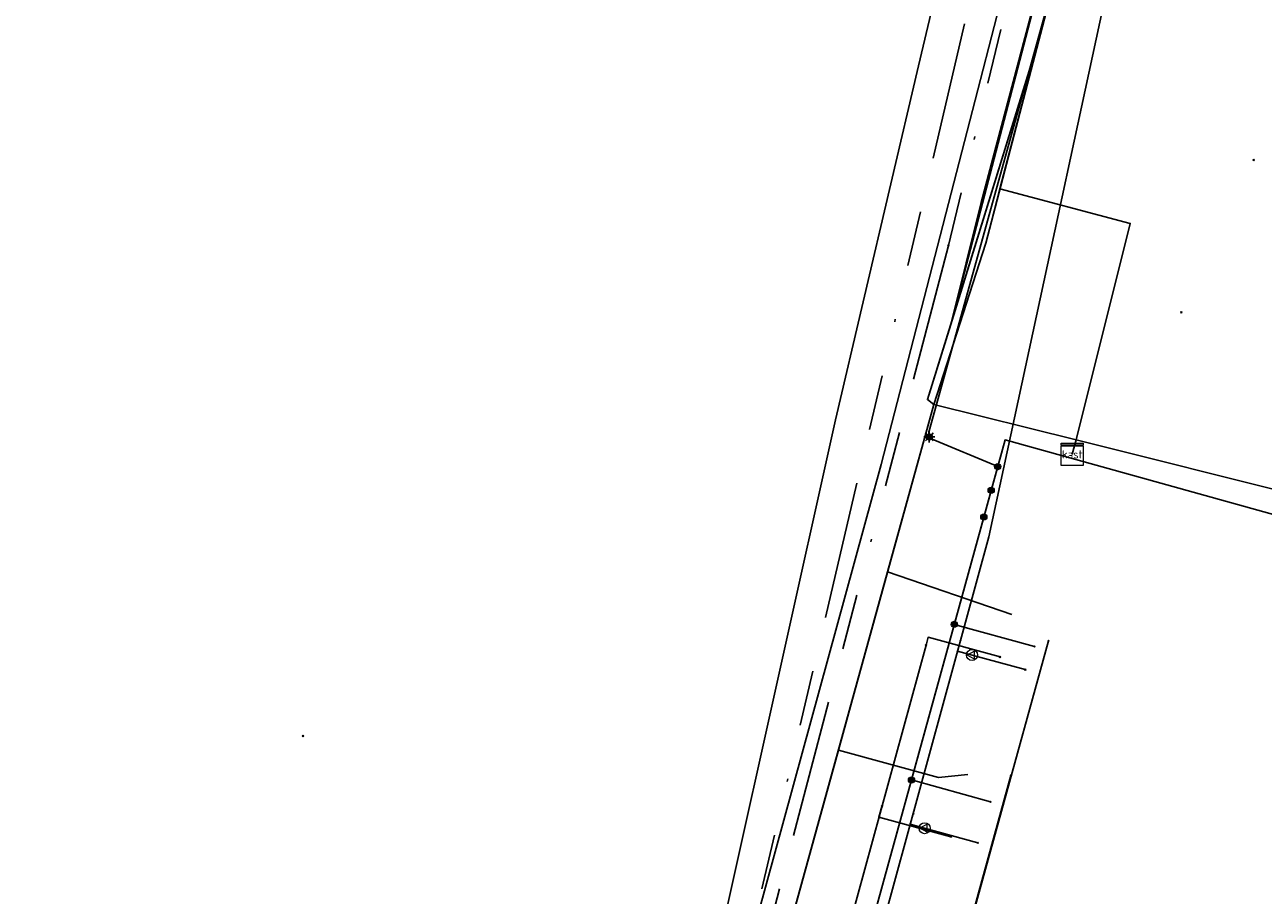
# Model space of a CAD drawing. Header units: metres. Extents: x 253430 to 254090, y 592748 to 593165.
# Tile 40 of 146: x 253645 to 253690, y 593015 to 593046. Entities that reach past the tile are written whole.
import ezdxf
from ezdxf.enums import TextEntityAlignment as Align
from ezdxf.lldxf.tags import DXFTag

# ---------------------------------------------------------------- set-up
doc = ezdxf.new("R2010")
doc.units = ezdxf.units.M
doc.linetypes.add('RI-OVERIG-SO', pattern=[17, 5, -2, 2, -2, 0, -2, 2, -2])
for name, color, linetype in [('B-WE-IE-MEUBILAIR-S', 7, 'Continuous'), ('B-WE-KL-DATA-G', 90, 'KL-DATA-SO'), ('B-WE-KL-DATA_DUCT-G', 90, 'Continuous'), ('B-WE-KL-DATA_HULPSTUK-S', 90, 'Continuous'), ('B-WE-KL-DATA_KABELBED-G', 90, 'Continuous'), ('B-WE-KL-DATA_MANTELBUIS-G', 90, 'Continuous'), ('B-WE-KL-ET_LS-G', 190, 'KL-LS-SO'), ('B-WE-KL-ET_LS_HULPSTUK-S', 190, 'Continuous'), ('B-WE-KL-ET_LS_KABELBED-G', 190, 'Continuous'), ('B-WE-KL-GAS_LD-G', 50, 'KL-GAS_LD-SO'), ('B-WE-KL-GAS_LD_HULPSTUK-S', 50, 'Continuous'), ('B-WE-KL-OVERIG-G', 8, 'Continuous'), ('B-WE-KL-WATER-G', 170, 'KL-WATER-SO'), ('B-WE-KL-WATER_HULPSTUK-S', 170, 'Continuous'), ('B-WE-RI-VRIJVERVAL-G', 210, 'RI-OVERIG-SO'), ('B-WE-RI-VRIJVERVAL_HULPSTUK-S', 210, 'Continuous')]:
    doc.layers.add(name, color=color, linetype=linetype)
doc.styles.add('NLCS-ISO', font='txt')
doc.styles.get("Standard").update_dxf_attribs({"font": 'simplex.shx'})
tags = doc.linetypes.add('KL-DATA-SO', pattern='A,4,-1,[101,NLCS.SHX,S=0.5,R=0,X=0,Y=0],-1,4,-1,["D",Standard,S=1,R=0,X=-0.25,Y=-0.5],-1.5', length=12.5).pattern_tags.tags
tags[18] = DXFTag(74, 10)
tags = doc.linetypes.add('KL-GAS_LD-SO', pattern='A,4,-1,[69,NLCS.SHX,S=0.5,R=0,X=0,Y=0],-1,4,-1,["L",Standard,S=1,R=0,X=0.25,Y=-0.5],-2', length=13).pattern_tags.tags
tags[18] = DXFTag(74, 10)
tags = doc.linetypes.add('KL-LS-SO', pattern='A,4,-1,[103,NLCS.SHX,S=0.75,R=0,X=0,Y=0],-1,4,-1,["L",Standard,S=1,R=0,X=0,Y=-0.5],-2', length=13).pattern_tags.tags
tags[18] = DXFTag(74, 10)
doc.linetypes.add('KL-WATER-SO', pattern='A,7,-0.5,[168,NLCS.SHX,S=0.75,R=0,X=0.75,Y=0],-2', length=9.5)

# ---------------------------------------------------------------- blocks, each defined once
blk = doc.blocks.new('SKL-WTB_HULP_OVERIG-SO')
at = {"color": 0, "linetype": 'ByBlock', "lineweight": 18}
for points in [[(-0.14, 0.14), (0.14, -0.14)], [(0.14, 0.14), (-0.14, -0.14)]]:
    blk.add_lwpolyline(points, dxfattribs=at)
at = {"color": 0, "linetype": 'ByBlock', "lineweight": 18, "style": 'NLCS-ISO', "flags": 1}
for tag, p in [('TYPE', (1.5, 0)), ('OMSCHRIJVING', (1.5, -3)), ('LABEL', (1.5, -1.5))]:
    blk.add_attdef(tag, p, '', height=1, dxfattribs=at)
blk = doc.blocks.new('SKL-WTB_HULP_KAST-SO')
at = {"color": 0, "linetype": 'ByBlock', "lineweight": 18}
for points in [[(-2, 2), (2, 2), (2, 1.68), (-2, 1.68)], [(-2, 1.52), (2, 1.52), (2, -2), (-2, -2)]]:
    blk.add_lwpolyline(points, close=True, dxfattribs=at)
at = {"color": 0, "linetype": 'ByBlock', "lineweight": 18, "style": 'NLCS-ISO'}
blk.add_text('kast', height=1.5, dxfattribs=at).set_placement((0, 0), align=Align.MIDDLE_CENTER)
at = {"color": 0, "linetype": 'ByBlock', "lineweight": 18, "style": 'NLCS-ISO', "flags": 1}
for tag, p in [('TYPE', (2.5, 0)), ('OMSCHRIJVING', (2.5, -3)), ('LABEL', (2.5, -1.5))]:
    blk.add_attdef(tag, p, '', height=1, dxfattribs=at)
blk = doc.blocks.new('SKL-WTB_HULP_VERLOOP-SO')
at = {"color": 0, "linetype": 'ByBlock', "lineweight": 18}
for points in [[(0.44, 0.72), (-0.88, 0)], [(0.44, -0.72), (-0.88, 0)], [(0.44, -0.72), (0.44, 0.72)]]:
    blk.add_lwpolyline(points, dxfattribs=at)
blk.add_circle((0, 0), 1, dxfattribs=at)
at = {"color": 0, "linetype": 'ByBlock', "lineweight": 18, "style": 'NLCS-ISO', "flags": 1}
for tag, p in [('TYPE', (1.5, 0)), ('OMSCHRIJVING', (1.5, -3)), ('LABEL', (1.5, -1.5))]:
    blk.add_attdef(tag, p, '', height=1, dxfattribs=at)
blk = doc.blocks.new('SKL-WTB_HULP_MOF-SO')
at = {"linetype": 'ByBlock', "lineweight": 18}
h = blk.add_hatch(color=0, dxfattribs=at)
h.dxf.hatch_style = 1
h.paths.add_polyline_path([(-0.5625, 0, 1), (0.5625, 0, 1)])
at = {"color": 0, "linetype": 'ByBlock', "lineweight": 18}
blk.add_circle((0, 0), 0.5625, dxfattribs=at)
at = {"color": 0, "linetype": 'ByBlock', "lineweight": 18, "style": 'NLCS-ISO', "flags": 1}
for tag, p in [('TYPE', (1.5, 0)), ('OMSCHRIJVING', (1.5, -3)), ('LABEL', (1.5, -1.5))]:
    blk.add_attdef(tag, p, '', height=1, dxfattribs=at)
blk = doc.blocks.new('SIE-MEUBILAIR_PAAL_LICHTMAST-SO')
for points in [[(-0.62, 0), (-1, 0)], [(-0.71, 0.71), (-0.44, 0.44)], [(0, 1), (0, 0.62)], [(0.44, 0.44), (0.71, 0.71)], [(1, 0), (0.62, 0)], [(-0.71, -0.71), (-0.44, -0.44)], [(0, -0.62), (0, -1)], [(0.44, -0.44), (0.71, -0.71)]]:
    blk.add_lwpolyline(points)
blk.add_circle((0, 0), 0.5)
blk = doc.blocks.new('SRI-HULP_OVERIG-SO')
at = {"color": 0, "linetype": 'ByBlock', "lineweight": 18}
for points in [[(-0.14, 0.14), (0.14, -0.14)], [(0.14, 0.14), (-0.14, -0.14)]]:
    blk.add_lwpolyline(points, dxfattribs=at)
at = {"color": 0, "linetype": 'ByBlock', "lineweight": 18, "style": 'NLCS-ISO', "flags": 1}
for tag, p in [('TYPE', (1.5, 0)), ('OMSCHRIJVING', (1.5, -3)), ('LABEL', (1.5, -1.5))]:
    blk.add_attdef(tag, p, '', height=1, dxfattribs=at)

msp = doc.modelspace()

# ---------------------------------------------------------------- linework, layer by layer
at = {"layer": 'B-WE-KL-DATA-G'}
for points in [[(253683.376, 593030.728), (253683.516, 593031.247), (253678.362, 593032.536), (253678.129, 593032.709), (253678.971, 593035.434), (253680.074, 593039.853), (253685.289, 593059.545), (253687.08, 593065.507), (253687.461, 593066.254), (253687.514, 593066.343), (253687.696, 593067.157), (253698.05, 593064.662), (253701.372, 593063.835), (253702.179, 593064.142), (253717.831, 593145.251), (253720.988, 593162.273), (253721.082, 593162.807)], [(253683.376, 593030.728), (253683.516, 593031.247), (253678.362, 593032.536), (253680.24, 593038.383), (253687.296, 593065.366), (253687.696, 593067.157), (253675.633, 593070.064), (253675.798, 593070.751)], [(253683.376, 593030.728), (253683.516, 593031.247), (253685.476, 593039.095), (253680.756, 593040.353), (253687.296, 593065.366), (253687.696, 593067.157)], [(253683.376, 593030.728), (253683.516, 593031.247), (253685.476, 593039.095), (253680.756, 593040.353), (253687.296, 593065.366), (253687.696, 593067.157), (253698.05, 593064.662)], [(253610.047, 593037.819), (253610.341, 593039.085), (253623.549, 593036.017), (253629.944, 593064.365), (253638.814, 593062.364), (253678.354, 593054.484), (253684.101, 593053.147), (253682.221, 593045.956), (253678.129, 593032.709), (253678.362, 593032.536), (253683.516, 593031.247), (253683.376, 593030.728)], [(253683.376, 593030.728), (253683.516, 593031.247), (253678.362, 593032.536), (253670.08, 593002.554), (253669.418, 593000.145), (253661.102, 592969.758), (253657.441, 592970.676), (253656.468, 592966.31), (253651.108, 592963.212), (253642.934, 592960.046), (253642.28, 592959.896), (253636.581, 592961.275), (253628.303, 592963.139), (253627.34, 592963.365), (253614.507, 592966.585), (253607.315, 592968.241), (253603.719, 592969.111), (253582.698, 592971.698), (253582.972, 592972.865), (253584.58, 592979.781), (253581.465, 592981.84), (253542.236, 592991.376)], [(253683.376, 593030.728), (253683.516, 593031.247), (253678.362, 593032.536), (253670.08, 593002.554), (253669.418, 593000.145), (253664.694, 592982.88), (253673.449, 592980.481), (253673.694, 592981.349)], [(253744.63, 592958.421), (253744.409, 592957.551), (253740.882, 592958.46), (253739.058, 592958.951), (253725.579, 592962.55), (253733.765, 592993.169), (253739.274, 593013.798), (253740.642, 593019.333), (253719.009, 593025.005), (253705.193, 593028.693), (253704.375, 593025.729), (253691.721, 593029.194), (253683.516, 593031.247), (253683.376, 593030.728)], [(253681.182, 593024.926), (253676.686, 593026.468), (253670.08, 593002.554), (253669.418, 593000.145), (253664.694, 592982.88), (253673.449, 592980.481), (253673.694, 592981.349)], [(253673.694, 592981.349), (253673.449, 592980.481), (253664.694, 592982.88), (253669.418, 593000.145), (253670.08, 593002.554), (253674.903, 593020.013), (253678.527, 593019.017), (253679.593, 593019.125)]]:
    msp.add_lwpolyline(points, dxfattribs=at)
at = {"layer": 'B-WE-KL-DATA_DUCT-G'}
for points in [[(253683.376, 593030.728), (253683.516, 593031.247), (253678.362, 593032.536), (253678.129, 593032.709), (253678.971, 593035.434), (253683.624, 593053.258), (253685.289, 593059.545), (253687.08, 593065.507), (253687.514, 593066.343), (253687.696, 593067.157), (253695.349, 593065.313), (253701.372, 593063.835), (253702.179, 593064.142), (253717.831, 593145.251), (253721.082, 593162.807)], [(253683.376, 593030.728), (253683.516, 593031.247), (253678.362, 593032.536), (253678.129, 593032.709), (253678.971, 593035.434), (253683.624, 593053.258), (253685.289, 593059.545), (253687.08, 593065.507), (253687.514, 593066.343), (253687.696, 593067.157), (253675.633, 593070.064), (253675.798, 593070.751)]]:
    msp.add_lwpolyline(points, dxfattribs=at)
at = {"layer": 'B-WE-KL-DATA_KABELBED-G'}
for points in [[(253685.95, 593066.217), (253684.053, 593059.818), (253676.45, 593030.365), (253668.135, 593000), (253665.5, 592990.373), (253664.775, 592987.726), (253664.017, 592985.132), (253659.723, 592970.444), (253657.088, 592969.088), (253657.071, 592969.08)], [(253678.971, 593035.434), (253683.624, 593053.258)], [(253682.221, 593045.956), (253684.101, 593053.147)], [(253678.971, 593035.434), (253682.221, 593045.956)], [(253680.756, 593040.353), (253682.221, 593045.956)], [(253678.362, 593032.536), (253680.24, 593038.383), (253680.756, 593040.353)], [(253680.756, 593040.353), (253685.476, 593039.095), (253683.516, 593031.247)], [(253678.362, 593032.536), (253678.129, 593032.709), (253678.971, 593035.434)], [(253678.362, 593032.536), (253676.686, 593026.468)], [(253683.516, 593031.247), (253678.362, 593032.536)], [(253683.516, 593031.247), (253683.376, 593030.728)], [(253683.516, 593031.247), (253691.721, 593029.194), (253704.375, 593025.729), (253705.193, 593028.693), (253740.642, 593019.333), (253738.577, 593011.189)], [(253676.686, 593026.468), (253674.903, 593020.013)], [(253676.686, 593026.468), (253681.182, 593024.926)], [(253671.761, 592985.003), (253672.229, 592986.701), (253673.514, 592991.357), (253682.512, 593023.972)], [(253674.903, 593020.013), (253673.307, 593014.237)], [(253674.903, 593020.013), (253678.527, 593019.017), (253679.593, 593019.125)], [(253671.769, 592985.022), (253673.514, 592991.357), (253681.153, 593019.091)]]:
    msp.add_lwpolyline(points, dxfattribs=at)
at = {"layer": 'B-WE-KL-DATA_MANTELBUIS-G'}
msp.add_lwpolyline([(253680.756, 593040.353), (253685.205, 593057.367)], dxfattribs=at)
at = {"layer": 'B-WE-KL-ET_LS-G'}
for points in [[(253678.194, 593031.359), (253678.174, 593031.547), (253678.184, 593031.585), (253683.065, 593049.152), (253683.103, 593049.307), (253683.123, 593049.465), (253683.114, 593049.625), (253683.078, 593049.78), (253683.016, 593049.926), (253682.928, 593050.06), (253682.818, 593050.177), (253682.692, 593050.272), (253682.546, 593050.332), (253678.507, 593051.276)], [(253680.673, 593030.281), (253678.304, 593031.277), (253678.194, 593031.359)], [(253703.673, 593025.366), (253691.483, 593028.324), (253680.94, 593031.251), (253670.912, 592994.811), (253670.411, 592993.177), (253669.196, 592988.572), (253667.395, 592982.031), (253664.305, 592970.739), (253662.321, 592961.198), (253666.643, 592960.004), (253675.531, 592957.715), (253678.298, 592956.942)], [(253704.808, 593025.091), (253691.483, 593028.324), (253680.94, 593031.251), (253680.437, 593029.42)], [(253680.437, 593029.42), (253680.171, 593028.455)], [(253680.171, 593028.455), (253670.912, 592994.811), (253670.411, 592993.177), (253670.018, 592993.28)], [(253679.101, 593024.565), (253682.006, 593023.763)], [(253677.549, 593018.928), (253680.413, 593018.137)]]:
    msp.add_lwpolyline(points, dxfattribs=at)
at = {"layer": 'B-WE-KL-ET_LS_KABELBED-G'}
for points in [[(253703.673, 593025.366), (253691.483, 593028.324), (253680.94, 593031.251), (253680.437, 593029.42)], [(253680.437, 593029.42), (253680.171, 593028.455)], [(253680.171, 593028.455), (253670.912, 592994.811), (253670.411, 592993.177)]]:
    msp.add_lwpolyline(points, dxfattribs=at)
at = {"layer": 'B-WE-KL-GAS_LD-G'}
for points in [[(253673.167, 593001.452), (253680.355, 593027.744), (253685.972, 593053.784)], [(253679.221, 593023.597), (253679.742, 593023.454)], [(253679.742, 593023.454), (253681.671, 593022.926)], [(253677.506, 593017.323), (253678.025, 593017.181)], [(253678.025, 593017.181), (253679.953, 593016.653)]]:
    msp.add_lwpolyline(points, dxfattribs=at)
at = {"layer": 'B-WE-KL-OVERIG-G'}
msp.add_lwpolyline([(253655.637, 592955.365), (253655.637, 592957.712), (253655.738, 592960.058), (253656.026, 592962.958), (253657.267, 592967.068), (253665.276, 592994.84), (253670.816, 593014.051), (253674.8, 593031.981), (253677.801, 593044.808), (253679.552, 593052.201), (253681.147, 593059.629), (253681.707, 593061.329), (253682.366, 593062.675), (253682.997, 593063.544)], dxfattribs=at)
at = {"layer": 'B-WE-KL-WATER-G'}
for points in [[(253672.107, 592981.44), (253668.353, 592988.304), (253678.076, 593023.807)], [(253678.076, 593023.807), (253678.152, 593024.097), (253680.76, 593023.386)], [(253676.478, 593017.972), (253676.372, 593017.586), (253678.977, 593016.873)]]:
    msp.add_lwpolyline(points, dxfattribs=at)
at = {"layer": 'B-WE-RI-VRIJVERVAL-G'}
for points in [[(253683.37, 593062.98), (253671.82, 593013.66)], [(253682.43, 593052.93), (253678.89, 593038.29)], [(253678.89, 593038.29), (253669.83, 593003.78)]]:
    msp.add_lwpolyline(points, dxfattribs=at)

# ---------------------------------------------------------------- block references
at = {"layer": 'B-WE-IE-MEUBILAIR-S', "xscale": 0.2, "yscale": 0.2, "zscale": 0.2}
msp.add_blockref('SIE-MEUBILAIR_PAAL_LICHTMAST-SO', (253678.194, 593031.359), dxfattribs=at)
at = {"layer": 'B-WE-KL-DATA_HULPSTUK-S', "xscale": 0.2, "yscale": 0.2, "zscale": 0.2}
for name, p in [('SKL-WTB_HULP_KAST-SO', (253683.376, 593030.728)), ('SKL-WTB_HULP_OVERIG-SO', (253682.512, 593023.972)), ('SKL-WTB_HULP_OVERIG-SO', (253681.153, 593019.091))]:
    msp.add_blockref(name, p, dxfattribs=at)
at = {"layer": 'B-WE-KL-ET_LS_HULPSTUK-S', "xscale": 0.2, "yscale": 0.2, "zscale": 0.2}
for name, p in [('SKL-WTB_HULP_MOF-SO', (253678.194, 593031.359)), ('SKL-WTB_HULP_MOF-SO', (253680.673, 593030.281)), ('SKL-WTB_HULP_MOF-SO', (253680.437, 593029.42)), ('SKL-WTB_HULP_MOF-SO', (253680.171, 593028.455)), ('SKL-WTB_HULP_MOF-SO', (253679.101, 593024.565)), ('SKL-WTB_HULP_OVERIG-SO', (253682.006, 593023.763)), ('SKL-WTB_HULP_MOF-SO', (253677.549, 593018.928)), ('SKL-WTB_HULP_OVERIG-SO', (253680.413, 593018.137))]:
    msp.add_blockref(name, p, dxfattribs=at)
at = {"layer": 'B-WE-KL-GAS_LD_HULPSTUK-S', "xscale": 0.2, "yscale": 0.2, "zscale": 0.2}
for name, p in [('SKL-WTB_HULP_OVERIG-SO', (253679.327, 593023.983)), ('SKL-WTB_HULP_OVERIG-SO', (253679.221, 593023.597)), ('SKL-WTB_HULP_VERLOOP-SO', (253679.742, 593023.454)), ('SKL-WTB_HULP_OVERIG-SO', (253681.671, 593022.926)), ('SKL-WTB_HULP_OVERIG-SO', (253677.612, 593017.709)), ('SKL-WTB_HULP_OVERIG-SO', (253677.506, 593017.323)), ('SKL-WTB_HULP_VERLOOP-SO', (253678.025, 593017.181)), ('SKL-WTB_HULP_OVERIG-SO', (253679.953, 593016.653))]:
    msp.add_blockref(name, p, dxfattribs=at)
at = {"layer": 'B-WE-KL-WATER_HULPSTUK-S', "xscale": 0.2, "yscale": 0.2, "zscale": 0.2}
for p in [(253678.076, 593023.807), (253680.76, 593023.386), (253676.478, 593017.972), (253678.977, 593016.873)]:
    msp.add_blockref('SKL-WTB_HULP_OVERIG-SO', p, dxfattribs=at)
at = {"layer": 'B-WE-RI-VRIJVERVAL_HULPSTUK-S', "xscale": 0.2, "yscale": 0.2, "zscale": 0.2}
for p in [(253689.948, 593041.39), (253678.885, 593038.293), (253687.325, 593035.874), (253655.5, 593020.518)]:
    msp.add_blockref('SRI-HULP_OVERIG-SO', p, dxfattribs=at)

doc.saveas('drawing.dxf')
